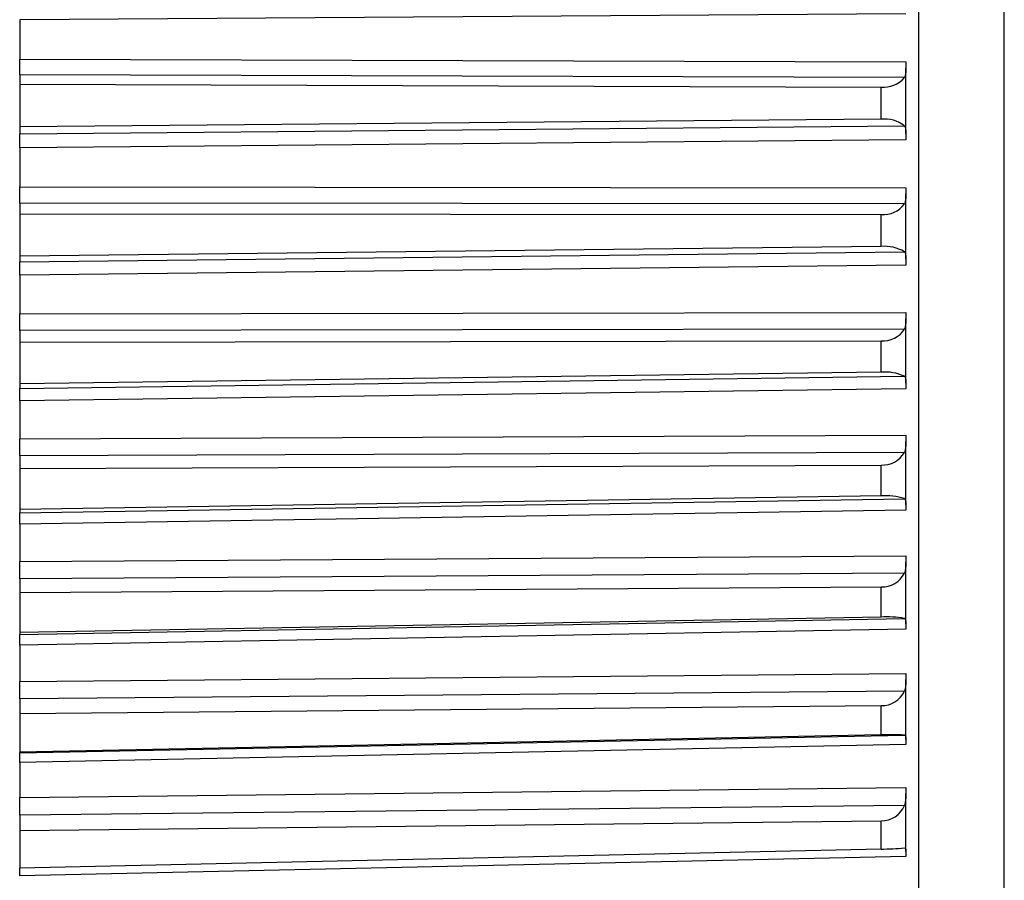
# Model space of a CAD drawing. Header units: millimetres. Extents: x -103 to 103, y 0 to 140.
# Tile 17 of 23: x 92 to 103, y 63 to 73. Entities that reach past the tile are written whole.
import ezdxf

# ---------------------------------------------------------------- set-up
doc = ezdxf.new("R2010")
doc.units = ezdxf.units.MM

msp = doc.modelspace()

# ---------------------------------------------------------------- linework, layer by layer
at = {"color": 7, "linetype": 'Continuous', "lineweight": 25}
for p, q in [((102.401, 52.768), (102.401, 95.034)), ((103.4, 54.802), (103.4, 92.999)), ((102.25, 73.214), (91.9, 73.146)), ((91.9, 73.146), (91.9, 72.687)), ((91.9, 72.687), (102.25, 72.653)), ((102.25, 71.812), (102.25, 72.581)), ((91.9, 72.504), (91.9, 71.814)), ((102.234, 72.47), (91.9, 72.504)), ((91.9, 72.393), (101.96, 72.36)), ((101.96, 71.984), (101.96, 72.36)), ((101.96, 71.984), (91.9, 71.894)), ((91.9, 71.814), (102.234, 71.907)), ((102.25, 71.742), (91.9, 71.649)), ((91.9, 71.649), (91.9, 71.193)), ((91.9, 71.193), (102.25, 71.184)), ((102.25, 70.349), (102.25, 71.112)), ((91.9, 71.004), (91.9, 70.319)), ((102.234, 70.994), (91.9, 71.004)), ((91.9, 70.879), (101.96, 70.871)), ((101.96, 70.498), (101.96, 70.871)), ((101.96, 70.498), (91.9, 70.385)), ((91.9, 70.319), (102.234, 70.436)), ((102.25, 70.28), (91.9, 70.163)), ((91.9, 70.163), (91.9, 69.712)), ((91.9, 69.712), (102.25, 69.728)), ((102.25, 68.903), (102.25, 69.656)), ((102.234, 69.533), (91.9, 69.517)), ((91.9, 69.517), (91.9, 68.841)), ((91.9, 69.381), (101.96, 69.397)), ((101.96, 69.029), (101.96, 69.397)), ((101.96, 69.029), (91.9, 68.893)), ((91.9, 68.841), (102.234, 68.982)), ((102.25, 68.836), (91.9, 68.695)), ((91.9, 68.695), (91.9, 68.251)), ((91.9, 68.251), (102.25, 68.293)), ((102.25, 67.481), (102.25, 68.221)), ((102.234, 68.093), (91.9, 68.052)), ((91.9, 68.052), (91.9, 67.388)), ((91.9, 67.904), (101.96, 67.945)), ((101.96, 67.584), (101.96, 67.945)), ((101.96, 67.584), (91.9, 67.425)), ((91.9, 67.388), (102.234, 67.552)), ((102.25, 67.417), (91.9, 67.253)), ((91.9, 67.253), (91.9, 66.818)), ((91.9, 66.818), (102.25, 66.885)), ((102.25, 66.091), (102.25, 66.813)), ((102.234, 66.682), (91.9, 66.615)), ((91.9, 66.615), (91.9, 65.967)), ((91.9, 66.456), (101.96, 66.522)), ((101.96, 66.17), (101.96, 66.522)), ((101.96, 66.17), (91.9, 65.988)), ((91.9, 65.967), (102.234, 66.153)), ((102.25, 66.029), (91.9, 65.843)), ((91.9, 65.843), (91.9, 65.419)), ((91.9, 65.419), (102.25, 65.511)), ((102.25, 64.739), (102.25, 65.44)), ((102.234, 65.306), (91.9, 65.214)), ((91.9, 65.214), (91.9, 64.584)), ((91.9, 65.045), (101.96, 65.136)), ((101.96, 64.793), (101.96, 65.136)), ((101.96, 64.793), (91.9, 64.591)), ((91.9, 64.584), (102.234, 64.792)), ((102.25, 64.68), (91.9, 64.472)), ((91.9, 64.472), (91.9, 64.061)), ((91.9, 64.061), (102.25, 64.178)), ((102.25, 63.431), (102.25, 64.108)), ((102.234, 63.971), (91.9, 63.855)), ((91.9, 63.855), (91.9, 63.238)), ((91.9, 63.677), (101.96, 63.791)), ((101.96, 63.46), (101.96, 63.791)), ((101.96, 63.46), (91.9, 63.238)), ((102.25, 63.375), (91.9, 63.147)), ((102.234, 63.475), (102.236, 63.475))]:
    msp.add_line(p, q, dxfattribs=at)
for centre, radius, start, end in [((101.991, 72.678), 0.32, 264.4791, 319.334), ((102, 71.602), 0.384, 52.5036, 95.9557), ((101.987, 71.177), 0.307, 265.0248, 323.5119), ((102.004, 70.059), 0.441, 58.6145, 95.6801), ((101.983, 69.695), 0.299, 265.7138, 327.1757), ((102.008, 68.492), 0.54, 65.3027, 95.0897), ((101.978, 68.239), 0.294, 266.4988, 330.3706), ((102.014, 66.855), 0.732, 72.5014, 94.198), ((101.974, 66.814), 0.291, 267.3379, 333.1418), ((102.025, 64.958), 1.214, 80.0959, 93.0573), ((101.97, 65.426), 0.29, 268.1957, 335.532), ((102.086, 60.705), 4.09, 87.9258, 91.7584), ((101.965, 64.082), 0.291, 269.0428, 337.5804), ((101.939, 66.377), 2.917, 270.4183, 275.8004)]:
    msp.add_arc(centre, radius, start, end, dxfattribs=at)
for points, knots in [([(91.9, 72.504), (91.9, 72.51), (91.9, 72.517), (91.9, 72.524), (91.9, 72.531), (91.9, 72.539), (91.9, 72.547), (91.9, 72.556), (91.9, 72.565), (91.9, 72.575), (91.9, 72.584), (91.9, 72.594), (91.9, 72.604), (91.9, 72.61), (91.9, 72.615), (91.9, 72.62), (91.9, 72.631), (91.9, 72.642), (91.9, 72.653), (91.9, 72.664), (91.9, 72.676), (91.9, 72.687)], [0, 0, 0, 0, 0.0000332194, 0.0000332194, 0.0000332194, 0.0000664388, 0.0000664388, 0.0000664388, 0.0000996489, 0.0000996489, 0.0000996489, 0.000132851, 0.000132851, 0.000132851, 0.0001493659, 0.0001493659, 0.0001493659, 0.0001828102, 0.0001828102, 0.0001828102, 0.0002172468, 0.0002172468, 0.0002172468, 0.0002172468]), ([(102.25, 72.653), (102.25, 72.642), (102.25, 72.631), (102.25, 72.62), (102.25, 72.609), (102.25, 72.598), (102.25, 72.588), (102.25, 72.577), (102.25, 72.567), (102.25, 72.557), (102.25, 72.547), (102.249, 72.538), (102.249, 72.529), (102.248, 72.521), (102.247, 72.513), (102.246, 72.505), (102.245, 72.498), (102.243, 72.492), (102.241, 72.486), (102.239, 72.48), (102.237, 72.475), (102.234, 72.47)], [0, 0, 0, 0, 0.0000330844, 0.0000330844, 0.0000330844, 0.0000661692, 0.0000661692, 0.0000661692, 0.0000989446, 0.0000989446, 0.0000989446, 0.0001308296, 0.0001308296, 0.0001308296, 0.000161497, 0.000161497, 0.000161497, 0.0001901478, 0.0001901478, 0.0001901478, 0.0002195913, 0.0002195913, 0.0002195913, 0.0002195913]), ([(102.234, 71.907), (102.237, 71.903), (102.239, 71.899), (102.241, 71.894), (102.243, 71.889), (102.245, 71.884), (102.246, 71.878), (102.247, 71.872), (102.248, 71.865), (102.249, 71.858), (102.249, 71.851), (102.25, 71.843), (102.25, 71.835), (102.25, 71.827), (102.25, 71.818), (102.25, 71.809), (102.25, 71.8), (102.25, 71.791), (102.25, 71.782), (102.25, 71.769), (102.25, 71.755), (102.25, 71.742)], [0, 0, 0, 0, 0.0000302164, 0.0000302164, 0.0000302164, 0.0000598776, 0.0000598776, 0.0000598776, 0.0000895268, 0.0000895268, 0.0000895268, 0.0001191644, 0.0001191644, 0.0001191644, 0.000148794, 0.000148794, 0.000148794, 0.00017842, 0.00017842, 0.00017842, 0.0002196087, 0.0002196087, 0.0002196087, 0.0002196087]), ([(91.9, 71.649), (91.9, 71.66), (91.9, 71.671), (91.9, 71.682), (91.9, 71.693), (91.9, 71.703), (91.9, 71.713), (91.9, 71.723), (91.9, 71.733), (91.9, 71.742), (91.9, 71.751), (91.9, 71.76), (91.9, 71.768), (91.9, 71.771), (91.9, 71.775), (91.9, 71.779), (91.9, 71.786), (91.9, 71.793), (91.9, 71.799), (91.9, 71.805), (91.9, 71.81), (91.9, 71.814)], [0, 0, 0, 0, 0.0000331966, 0.0000331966, 0.0000331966, 0.0000663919, 0.0000663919, 0.0000663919, 0.0000995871, 0.0000995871, 0.0000995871, 0.0001327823, 0.0001327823, 0.0001327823, 0.0001492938, 0.0001492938, 0.0001492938, 0.0001827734, 0.0001827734, 0.0001827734, 0.0002172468, 0.0002172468, 0.0002172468, 0.0002172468]), ([(91.9, 71.004), (91.9, 71.01), (91.9, 71.017), (91.9, 71.025), (91.9, 71.033), (91.9, 71.041), (91.9, 71.05), (91.9, 71.059), (91.9, 71.069), (91.9, 71.078), (91.9, 71.088), (91.9, 71.099), (91.9, 71.109), (91.9, 71.115), (91.9, 71.12), (91.9, 71.125), (91.9, 71.136), (91.9, 71.147), (91.9, 71.158), (91.9, 71.17), (91.9, 71.182), (91.9, 71.193)], [0, 0, 0, 0, 0.0000332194, 0.0000332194, 0.0000332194, 0.0000664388, 0.0000664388, 0.0000664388, 0.0000996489, 0.0000996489, 0.0000996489, 0.000132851, 0.000132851, 0.000132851, 0.0001493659, 0.0001493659, 0.0001493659, 0.0001828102, 0.0001828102, 0.0001828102, 0.0002172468, 0.0002172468, 0.0002172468, 0.0002172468]), ([(102.25, 71.184), (102.25, 71.173), (102.25, 71.162), (102.25, 71.151), (102.25, 71.14), (102.25, 71.129), (102.25, 71.118), (102.25, 71.108), (102.25, 71.097), (102.25, 71.087), (102.25, 71.077), (102.249, 71.067), (102.249, 71.058), (102.248, 71.049), (102.247, 71.041), (102.246, 71.033), (102.245, 71.026), (102.243, 71.019), (102.241, 71.012), (102.239, 71.006), (102.237, 71), (102.234, 70.994)], [0, 0, 0, 0, 0.0000330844, 0.0000330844, 0.0000330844, 0.0000661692, 0.0000661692, 0.0000661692, 0.0000989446, 0.0000989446, 0.0000989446, 0.0001308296, 0.0001308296, 0.0001308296, 0.000161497, 0.000161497, 0.000161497, 0.0001901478, 0.0001901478, 0.0001901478, 0.0002195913, 0.0002195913, 0.0002195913, 0.0002195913]), ([(102.234, 70.436), (102.237, 70.433), (102.239, 70.43), (102.241, 70.425), (102.243, 70.421), (102.245, 70.416), (102.246, 70.411), (102.247, 70.405), (102.248, 70.399), (102.249, 70.392), (102.249, 70.386), (102.25, 70.378), (102.25, 70.371), (102.25, 70.363), (102.25, 70.355), (102.25, 70.346), (102.25, 70.338), (102.25, 70.329), (102.25, 70.32), (102.25, 70.307), (102.25, 70.293), (102.25, 70.28)], [0, 0, 0, 0, 0.0000302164, 0.0000302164, 0.0000302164, 0.0000598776, 0.0000598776, 0.0000598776, 0.0000895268, 0.0000895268, 0.0000895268, 0.0001191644, 0.0001191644, 0.0001191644, 0.000148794, 0.000148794, 0.000148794, 0.00017842, 0.00017842, 0.00017842, 0.0002196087, 0.0002196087, 0.0002196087, 0.0002196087]), ([(91.9, 70.163), (91.9, 70.174), (91.9, 70.185), (91.9, 70.195), (91.9, 70.206), (91.9, 70.216), (91.9, 70.226), (91.9, 70.235), (91.9, 70.245), (91.9, 70.253), (91.9, 70.262), (91.9, 70.27), (91.9, 70.277), (91.9, 70.281), (91.9, 70.285), (91.9, 70.288), (91.9, 70.295), (91.9, 70.301), (91.9, 70.306), (91.9, 70.311), (91.9, 70.316), (91.9, 70.319)], [0, 0, 0, 0, 0.0000331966, 0.0000331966, 0.0000331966, 0.0000663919, 0.0000663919, 0.0000663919, 0.0000995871, 0.0000995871, 0.0000995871, 0.0001327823, 0.0001327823, 0.0001327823, 0.0001492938, 0.0001492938, 0.0001492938, 0.0001827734, 0.0001827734, 0.0001827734, 0.0002172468, 0.0002172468, 0.0002172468, 0.0002172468]), ([(91.9, 69.517), (91.9, 69.524), (91.9, 69.532), (91.9, 69.54), (91.9, 69.548), (91.9, 69.557), (91.9, 69.567), (91.9, 69.576), (91.9, 69.586), (91.9, 69.596), (91.9, 69.606), (91.9, 69.617), (91.9, 69.628), (91.9, 69.633), (91.9, 69.639), (91.9, 69.644), (91.9, 69.655), (91.9, 69.666), (91.9, 69.677), (91.9, 69.689), (91.9, 69.7), (91.9, 69.712)], [0, 0, 0, 0, 0.0000332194, 0.0000332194, 0.0000332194, 0.0000664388, 0.0000664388, 0.0000664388, 0.0000996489, 0.0000996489, 0.0000996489, 0.000132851, 0.000132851, 0.000132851, 0.0001493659, 0.0001493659, 0.0001493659, 0.0001828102, 0.0001828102, 0.0001828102, 0.0002172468, 0.0002172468, 0.0002172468, 0.0002172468]), ([(102.25, 69.728), (102.25, 69.718), (102.25, 69.707), (102.25, 69.696), (102.25, 69.685), (102.25, 69.673), (102.25, 69.663), (102.25, 69.652), (102.25, 69.641), (102.25, 69.63), (102.25, 69.62), (102.249, 69.61), (102.249, 69.601), (102.248, 69.592), (102.247, 69.583), (102.246, 69.575), (102.245, 69.567), (102.243, 69.559), (102.241, 69.553), (102.239, 69.546), (102.237, 69.539), (102.234, 69.533)], [0, 0, 0, 0, 0.0000330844, 0.0000330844, 0.0000330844, 0.0000661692, 0.0000661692, 0.0000661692, 0.0000989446, 0.0000989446, 0.0000989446, 0.0001308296, 0.0001308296, 0.0001308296, 0.000161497, 0.000161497, 0.000161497, 0.0001901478, 0.0001901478, 0.0001901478, 0.0002195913, 0.0002195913, 0.0002195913, 0.0002195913]), ([(102.234, 68.982), (102.237, 68.98), (102.239, 68.977), (102.241, 68.973), (102.243, 68.97), (102.245, 68.966), (102.246, 68.961), (102.247, 68.956), (102.248, 68.95), (102.249, 68.944), (102.249, 68.938), (102.25, 68.931), (102.25, 68.924), (102.25, 68.916), (102.25, 68.909), (102.25, 68.9), (102.25, 68.892), (102.25, 68.884), (102.25, 68.875), (102.25, 68.862), (102.25, 68.849), (102.25, 68.836)], [0, 0, 0, 0, 0.0000302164, 0.0000302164, 0.0000302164, 0.0000598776, 0.0000598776, 0.0000598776, 0.0000895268, 0.0000895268, 0.0000895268, 0.0001191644, 0.0001191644, 0.0001191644, 0.000148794, 0.000148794, 0.000148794, 0.00017842, 0.00017842, 0.00017842, 0.0002196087, 0.0002196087, 0.0002196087, 0.0002196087]), ([(91.9, 68.695), (91.9, 68.706), (91.9, 68.717), (91.9, 68.727), (91.9, 68.737), (91.9, 68.747), (91.9, 68.756), (91.9, 68.765), (91.9, 68.774), (91.9, 68.782), (91.9, 68.79), (91.9, 68.798), (91.9, 68.805), (91.9, 68.808), (91.9, 68.811), (91.9, 68.814), (91.9, 68.821), (91.9, 68.826), (91.9, 68.83), (91.9, 68.835), (91.9, 68.839), (91.9, 68.841)], [0, 0, 0, 0, 0.0000331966, 0.0000331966, 0.0000331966, 0.0000663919, 0.0000663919, 0.0000663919, 0.0000995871, 0.0000995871, 0.0000995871, 0.0001327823, 0.0001327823, 0.0001327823, 0.0001492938, 0.0001492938, 0.0001492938, 0.0001827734, 0.0001827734, 0.0001827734, 0.0002172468, 0.0002172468, 0.0002172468, 0.0002172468]), ([(91.9, 68.052), (91.9, 68.059), (91.9, 68.068), (91.9, 68.076), (91.9, 68.085), (91.9, 68.095), (91.9, 68.104), (91.9, 68.114), (91.9, 68.124), (91.9, 68.135), (91.9, 68.145), (91.9, 68.156), (91.9, 68.167), (91.9, 68.173), (91.9, 68.178), (91.9, 68.184), (91.9, 68.195), (91.9, 68.206), (91.9, 68.217), (91.9, 68.228), (91.9, 68.24), (91.9, 68.251)], [0, 0, 0, 0, 0.0000332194, 0.0000332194, 0.0000332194, 0.0000664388, 0.0000664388, 0.0000664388, 0.0000996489, 0.0000996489, 0.0000996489, 0.000132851, 0.000132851, 0.000132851, 0.0001493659, 0.0001493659, 0.0001493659, 0.0001828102, 0.0001828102, 0.0001828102, 0.0002172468, 0.0002172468, 0.0002172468, 0.0002172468]), ([(102.25, 68.293), (102.25, 68.282), (102.25, 68.272), (102.25, 68.261), (102.25, 68.25), (102.25, 68.238), (102.25, 68.227), (102.25, 68.217), (102.25, 68.206), (102.25, 68.195), (102.25, 68.185), (102.249, 68.174), (102.249, 68.165), (102.248, 68.155), (102.247, 68.146), (102.246, 68.137), (102.245, 68.129), (102.243, 68.121), (102.241, 68.114), (102.239, 68.107), (102.237, 68.1), (102.234, 68.093)], [0, 0, 0, 0, 0.0000330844, 0.0000330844, 0.0000330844, 0.0000661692, 0.0000661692, 0.0000661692, 0.0000989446, 0.0000989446, 0.0000989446, 0.0001308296, 0.0001308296, 0.0001308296, 0.000161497, 0.000161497, 0.000161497, 0.0001901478, 0.0001901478, 0.0001901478, 0.0002195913, 0.0002195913, 0.0002195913, 0.0002195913]), ([(102.234, 67.552), (102.237, 67.551), (102.239, 67.548), (102.241, 67.545), (102.243, 67.543), (102.245, 67.539), (102.246, 67.535), (102.247, 67.53), (102.248, 67.525), (102.249, 67.52), (102.249, 67.514), (102.25, 67.508), (102.25, 67.501), (102.25, 67.494), (102.25, 67.487), (102.25, 67.479), (102.25, 67.471), (102.25, 67.463), (102.25, 67.454), (102.25, 67.443), (102.25, 67.43), (102.25, 67.417)], [0, 0, 0, 0, 0.0000302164, 0.0000302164, 0.0000302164, 0.0000598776, 0.0000598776, 0.0000598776, 0.0000895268, 0.0000895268, 0.0000895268, 0.0001191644, 0.0001191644, 0.0001191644, 0.000148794, 0.000148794, 0.000148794, 0.00017842, 0.00017842, 0.00017842, 0.0002196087, 0.0002196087, 0.0002196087, 0.0002196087]), ([(91.9, 67.253), (91.9, 67.263), (91.9, 67.274), (91.9, 67.284), (91.9, 67.293), (91.9, 67.303), (91.9, 67.312), (91.9, 67.32), (91.9, 67.329), (91.9, 67.336), (91.9, 67.344), (91.9, 67.351), (91.9, 67.357), (91.9, 67.36), (91.9, 67.363), (91.9, 67.366), (91.9, 67.371), (91.9, 67.376), (91.9, 67.38), (91.9, 67.383), (91.9, 67.386), (91.9, 67.388)], [0, 0, 0, 0, 0.0000331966, 0.0000331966, 0.0000331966, 0.0000663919, 0.0000663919, 0.0000663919, 0.0000995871, 0.0000995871, 0.0000995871, 0.0001327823, 0.0001327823, 0.0001327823, 0.0001492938, 0.0001492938, 0.0001492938, 0.0001827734, 0.0001827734, 0.0001827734, 0.0002172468, 0.0002172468, 0.0002172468, 0.0002172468]), ([(91.9, 66.615), (91.9, 66.623), (91.9, 66.632), (91.9, 66.641), (91.9, 66.65), (91.9, 66.66), (91.9, 66.67), (91.9, 66.68), (91.9, 66.691), (91.9, 66.702), (91.9, 66.712), (91.9, 66.723), (91.9, 66.734), (91.9, 66.74), (91.9, 66.745), (91.9, 66.751), (91.9, 66.762), (91.9, 66.773), (91.9, 66.784), (91.9, 66.796), (91.9, 66.807), (91.9, 66.818)], [0, 0, 0, 0, 0.0000332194, 0.0000332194, 0.0000332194, 0.0000664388, 0.0000664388, 0.0000664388, 0.0000996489, 0.0000996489, 0.0000996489, 0.000132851, 0.000132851, 0.000132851, 0.0001493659, 0.0001493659, 0.0001493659, 0.0001828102, 0.0001828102, 0.0001828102, 0.0002172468, 0.0002172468, 0.0002172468, 0.0002172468]), ([(102.25, 66.885), (102.25, 66.875), (102.25, 66.864), (102.25, 66.853), (102.25, 66.842), (102.25, 66.831), (102.25, 66.82), (102.25, 66.809), (102.25, 66.798), (102.25, 66.787), (102.25, 66.777), (102.249, 66.766), (102.249, 66.756), (102.248, 66.747), (102.247, 66.737), (102.246, 66.728), (102.245, 66.72), (102.243, 66.712), (102.241, 66.704), (102.239, 66.696), (102.237, 66.689), (102.234, 66.682)], [0, 0, 0, 0, 0.0000330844, 0.0000330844, 0.0000330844, 0.0000661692, 0.0000661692, 0.0000661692, 0.0000989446, 0.0000989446, 0.0000989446, 0.0001308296, 0.0001308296, 0.0001308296, 0.000161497, 0.000161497, 0.000161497, 0.0001901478, 0.0001901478, 0.0001901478, 0.0002195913, 0.0002195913, 0.0002195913, 0.0002195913]), ([(102.234, 66.153), (102.237, 66.152), (102.239, 66.151), (102.241, 66.148), (102.243, 66.146), (102.245, 66.143), (102.246, 66.139), (102.247, 66.136), (102.248, 66.131), (102.249, 66.126), (102.249, 66.121), (102.25, 66.116), (102.25, 66.109), (102.25, 66.103), (102.25, 66.096), (102.25, 66.089), (102.25, 66.082), (102.25, 66.074), (102.25, 66.065), (102.25, 66.054), (102.25, 66.042), (102.25, 66.029)], [0, 0, 0, 0, 0.0000302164, 0.0000302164, 0.0000302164, 0.0000598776, 0.0000598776, 0.0000598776, 0.0000895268, 0.0000895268, 0.0000895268, 0.0001191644, 0.0001191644, 0.0001191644, 0.000148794, 0.000148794, 0.000148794, 0.00017842, 0.00017842, 0.00017842, 0.0002196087, 0.0002196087, 0.0002196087, 0.0002196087]), ([(91.9, 65.843), (91.9, 65.853), (91.9, 65.863), (91.9, 65.873), (91.9, 65.882), (91.9, 65.891), (91.9, 65.899), (91.9, 65.908), (91.9, 65.915), (91.9, 65.922), (91.9, 65.929), (91.9, 65.936), (91.9, 65.941), (91.9, 65.944), (91.9, 65.947), (91.9, 65.949), (91.9, 65.954), (91.9, 65.958), (91.9, 65.961), (91.9, 65.964), (91.9, 65.966), (91.9, 65.967)], [0, 0, 0, 0, 0.0000331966, 0.0000331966, 0.0000331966, 0.0000663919, 0.0000663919, 0.0000663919, 0.0000995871, 0.0000995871, 0.0000995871, 0.0001327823, 0.0001327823, 0.0001327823, 0.0001492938, 0.0001492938, 0.0001492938, 0.0001827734, 0.0001827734, 0.0001827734, 0.0002172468, 0.0002172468, 0.0002172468, 0.0002172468]), ([(102.25, 65.511), (102.25, 65.501), (102.25, 65.49), (102.25, 65.48), (102.25, 65.469), (102.25, 65.458), (102.25, 65.447), (102.25, 65.436), (102.25, 65.425), (102.25, 65.414), (102.25, 65.404), (102.249, 65.393), (102.249, 65.383), (102.248, 65.373), (102.247, 65.363), (102.246, 65.354), (102.245, 65.345), (102.243, 65.337), (102.241, 65.329), (102.239, 65.321), (102.237, 65.313), (102.234, 65.306)], [0, 0, 0, 0, 0.0000330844, 0.0000330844, 0.0000330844, 0.0000661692, 0.0000661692, 0.0000661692, 0.0000989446, 0.0000989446, 0.0000989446, 0.0001308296, 0.0001308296, 0.0001308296, 0.000161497, 0.000161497, 0.000161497, 0.0001901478, 0.0001901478, 0.0001901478, 0.0002195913, 0.0002195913, 0.0002195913, 0.0002195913]), ([(91.9, 65.214), (91.9, 65.222), (91.9, 65.232), (91.9, 65.241), (91.9, 65.251), (91.9, 65.261), (91.9, 65.271), (91.9, 65.282), (91.9, 65.293), (91.9, 65.303), (91.9, 65.314), (91.9, 65.325), (91.9, 65.336), (91.9, 65.342), (91.9, 65.348), (91.9, 65.353), (91.9, 65.364), (91.9, 65.375), (91.9, 65.386), (91.9, 65.397), (91.9, 65.408), (91.9, 65.419)], [0, 0, 0, 0, 0.0000332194, 0.0000332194, 0.0000332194, 0.0000664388, 0.0000664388, 0.0000664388, 0.0000996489, 0.0000996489, 0.0000996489, 0.000132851, 0.000132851, 0.000132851, 0.0001493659, 0.0001493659, 0.0001493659, 0.0001828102, 0.0001828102, 0.0001828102, 0.0002172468, 0.0002172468, 0.0002172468, 0.0002172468]), ([(102.234, 64.792), (102.237, 64.792), (102.239, 64.791), (102.241, 64.789), (102.243, 64.788), (102.245, 64.785), (102.246, 64.782), (102.247, 64.779), (102.248, 64.775), (102.249, 64.771), (102.249, 64.767), (102.25, 64.761), (102.25, 64.756), (102.25, 64.75), (102.25, 64.744), (102.25, 64.737), (102.25, 64.73), (102.25, 64.723), (102.25, 64.715), (102.25, 64.704), (102.25, 64.692), (102.25, 64.68)], [0, 0, 0, 0, 0.0000302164, 0.0000302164, 0.0000302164, 0.0000598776, 0.0000598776, 0.0000598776, 0.0000895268, 0.0000895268, 0.0000895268, 0.0001191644, 0.0001191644, 0.0001191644, 0.000148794, 0.000148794, 0.000148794, 0.00017842, 0.00017842, 0.00017842, 0.0002196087, 0.0002196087, 0.0002196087, 0.0002196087]), ([(91.9, 64.472), (91.9, 64.482), (91.9, 64.492), (91.9, 64.501), (91.9, 64.51), (91.9, 64.518), (91.9, 64.526), (91.9, 64.534), (91.9, 64.541), (91.9, 64.547), (91.9, 64.554), (91.9, 64.559), (91.9, 64.564), (91.9, 64.567), (91.9, 64.569), (91.9, 64.571), (91.9, 64.575), (91.9, 64.578), (91.9, 64.58), (91.9, 64.583), (91.9, 64.584), (91.9, 64.584)], [0, 0, 0, 0, 0.0000331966, 0.0000331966, 0.0000331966, 0.0000663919, 0.0000663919, 0.0000663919, 0.0000995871, 0.0000995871, 0.0000995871, 0.0001327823, 0.0001327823, 0.0001327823, 0.0001492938, 0.0001492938, 0.0001492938, 0.0001827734, 0.0001827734, 0.0001827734, 0.0002172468, 0.0002172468, 0.0002172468, 0.0002172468]), ([(102.25, 64.178), (102.25, 64.168), (102.25, 64.158), (102.25, 64.148), (102.25, 64.137), (102.25, 64.126), (102.25, 64.115), (102.25, 64.105), (102.25, 64.094), (102.25, 64.083), (102.25, 64.072), (102.249, 64.061), (102.249, 64.051), (102.248, 64.041), (102.247, 64.031), (102.246, 64.021), (102.245, 64.012), (102.243, 64.004), (102.241, 63.995), (102.239, 63.987), (102.237, 63.979), (102.234, 63.971)], [0, 0, 0, 0, 0.0000330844, 0.0000330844, 0.0000330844, 0.0000661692, 0.0000661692, 0.0000661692, 0.0000989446, 0.0000989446, 0.0000989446, 0.0001308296, 0.0001308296, 0.0001308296, 0.000161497, 0.000161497, 0.000161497, 0.0001901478, 0.0001901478, 0.0001901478, 0.0002195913, 0.0002195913, 0.0002195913, 0.0002195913]), ([(91.9, 63.855), (91.9, 63.864), (91.9, 63.874), (91.9, 63.884), (91.9, 63.894), (91.9, 63.904), (91.9, 63.915), (91.9, 63.925), (91.9, 63.936), (91.9, 63.947), (91.9, 63.958), (91.9, 63.969), (91.9, 63.98), (91.9, 63.986), (91.9, 63.991), (91.9, 63.997), (91.9, 64.008), (91.9, 64.019), (91.9, 64.029), (91.9, 64.04), (91.9, 64.051), (91.9, 64.061)], [0, 0, 0, 0, 0.0000332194, 0.0000332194, 0.0000332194, 0.0000664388, 0.0000664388, 0.0000664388, 0.0000996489, 0.0000996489, 0.0000996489, 0.000132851, 0.000132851, 0.000132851, 0.0001493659, 0.0001493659, 0.0001493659, 0.0001828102, 0.0001828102, 0.0001828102, 0.0002172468, 0.0002172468, 0.0002172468, 0.0002172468]), ([(102.241, 63.474), (102.243, 63.474), (102.245, 63.472), (102.246, 63.469), (102.247, 63.467), (102.248, 63.464), (102.249, 63.46), (102.249, 63.456), (102.25, 63.452), (102.25, 63.447), (102.25, 63.441), (102.25, 63.436), (102.25, 63.429), (102.25, 63.423), (102.25, 63.416), (102.25, 63.409), (102.25, 63.399), (102.25, 63.387), (102.25, 63.375)], [0.0000302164, 0.0000302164, 0.0000302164, 0.0000302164, 0.0000598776, 0.0000598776, 0.0000598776, 0.0000895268, 0.0000895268, 0.0000895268, 0.0001191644, 0.0001191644, 0.0001191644, 0.000148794, 0.000148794, 0.000148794, 0.00017842, 0.00017842, 0.00017842, 0.0002196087, 0.0002196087, 0.0002196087, 0.0002196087]), ([(91.9, 63.147), (91.9, 63.157), (91.9, 63.175), (91.9, 63.199), (91.9, 63.219), (91.9, 63.231), (91.9, 63.236), (91.9, 63.238)], [0, 0, 0, 0, 0.222995, 0.445982, 0.668968, 0.891954, 1, 1, 1, 1])]:
    msp.add_open_spline(points, degree=3, knots=knots, dxfattribs=at)

doc.saveas('drawing.dxf')
